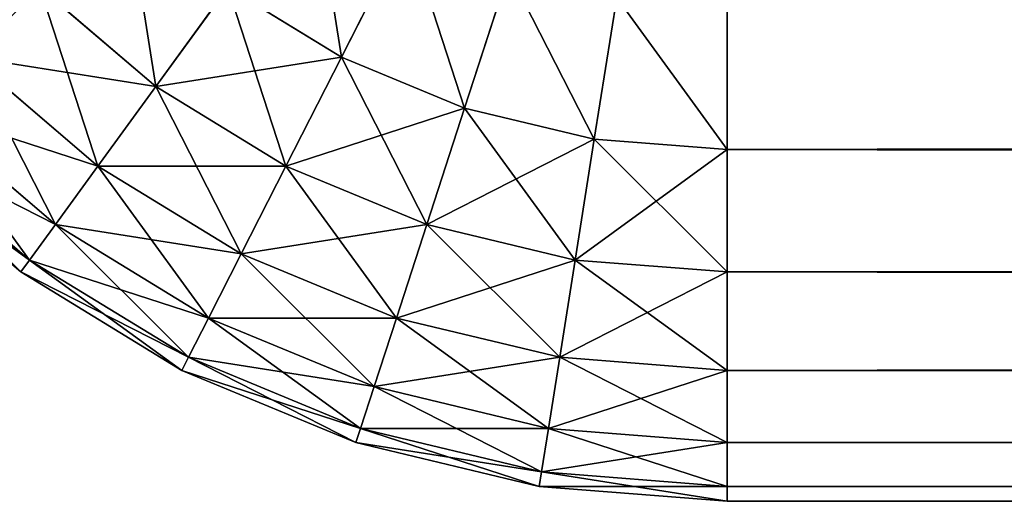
# Model space of a CAD drawing. Header units: centimetres. Extents: x -20.5 to 20.5, y -20.5 to 20.5.
# Tile 3 of 256: x -20.212 to -19.639, y -20.5 to -20.219. Entities that reach past the tile are written whole.
import ezdxf

# ---------------------------------------------------------------- set-up
doc = ezdxf.new("R2010")
doc.units = ezdxf.units.CM
doc.header["$LTSCALE"] = 2.54
doc.layers.get('0').update_dxf_attribs({"true_color": 0xff5454})

# ---------------------------------------------------------------- blocks, each defined once
blk = doc.blocks.new('Grupuj#1')
at = {"color": 7, "true_color": 0xfdfdfd}
for p, q in [((0.47529, 0.25897, 13.29497), (0.51321, 0.3334, 13.36631)), ((0.47529, 0.25897, 13.29497), (0.51321, 0.3334, 13.36631)), ((0.47529, 0.25897, 0.20503), (0.51321, 0.3334, 0.13369)), ((0.47529, 0.25897, 0.20503), (0.51321, 0.3334, 0.13369)), ((0.54704, 0.22925, 13.29497), (0.57286, 0.30869, 13.36631)), ((0.54704, 0.22925, 13.29497), (0.57286, 0.30869, 13.36631)), ((0.54704, 0.22925, 0.20503), (0.57286, 0.30869, 0.13369)), ((0.54704, 0.22925, 0.20503), (0.57286, 0.30869, 0.13369)), ((0.36713, 0.24184, 13.21145), (0.29956, 0.29956, 13.21145)), ((0.36713, 0.24184, 13.21145), (0.29956, 0.29956, 13.21145)), ((0.36713, 0.24184, 0.28855), (0.29956, 0.29956, 0.28855)), ((0.36713, 0.24184, 0.28855), (0.29956, 0.29956, 0.28855)), ((0.36713, 0.24184, 13.21145), (0.40906, 0.29956, 13.29497)), ((0.36713, 0.24184, 13.21145), (0.40906, 0.29956, 13.29497)), ((0.36713, 0.24184, 0.28855), (0.40906, 0.29956, 0.20503)), ((0.36713, 0.24184, 0.28855), (0.40906, 0.29956, 0.20503)), ((0.47529, 0.25897, 13.29497), (0.40906, 0.29956, 13.29497)), ((0.47529, 0.25897, 13.29497), (0.40906, 0.29956, 13.29497)), ((0.47529, 0.25897, 0.20503), (0.40906, 0.29956, 0.20503)), ((0.47529, 0.25897, 0.20503), (0.40906, 0.29956, 0.20503)), ((0.62257, 0.21112, 13.29497), (0.63564, 0.29362, 13.36631)), ((0.62257, 0.21112, 13.29497), (0.63564, 0.29362, 13.36631)), ((0.62257, 0.21112, 0.20503), (0.63564, 0.29362, 0.13369)), ((0.62257, 0.21112, 0.20503), (0.63564, 0.29362, 0.13369)), ((0.7, 0.20503, 13.29497), (0.7, 0.28855, 13.36631)), ((0.7, 0.20503, 0.20503), (0.7, 0.28855, 0.13369)), ((0.7, 0.20503, 13.29497), (0.7, 0.28855, 13.36631)), ((0.7, 0.20503, 0.20503), (0.7, 0.28855, 0.13369)), ((0.3334, 0.19541, 13.11779), (0.25897, 0.25897, 13.11779)), ((0.3334, 0.19541, 13.11779), (0.25897, 0.25897, 13.11779)), ((0.3334, 0.19541, 0.38221), (0.25897, 0.25897, 0.38221)), ((0.3334, 0.19541, 0.38221), (0.25897, 0.25897, 0.38221)), ((0.4429, 0.19541, 13.21145), (0.47529, 0.25897, 13.29497)), ((0.4429, 0.19541, 13.21145), (0.47529, 0.25897, 13.29497)), ((0.4429, 0.19541, 0.28855), (0.47529, 0.25897, 0.20503)), ((0.4429, 0.19541, 0.28855), (0.47529, 0.25897, 0.20503)), ((0.54704, 0.22925, 13.29497), (0.47529, 0.25897, 13.29497)), ((0.54704, 0.22925, 13.29497), (0.47529, 0.25897, 13.29497)), ((0.54704, 0.22925, 0.20503), (0.47529, 0.25897, 0.20503)), ((0.54704, 0.22925, 0.20503), (0.47529, 0.25897, 0.20503)), ((0.3334, 0.19541, 13.11779), (0.36713, 0.24184, 13.21145)), ((0.3334, 0.19541, 13.11779), (0.36713, 0.24184, 13.21145)), ((0.3334, 0.19541, 0.38221), (0.36713, 0.24184, 0.28855)), ((0.3334, 0.19541, 0.38221), (0.36713, 0.24184, 0.28855)), ((0.4429, 0.19541, 13.21145), (0.36713, 0.24184, 13.21145)), ((0.4429, 0.19541, 13.21145), (0.36713, 0.24184, 13.21145)), ((0.4429, 0.19541, 0.28855), (0.36713, 0.24184, 0.28855)), ((0.4429, 0.19541, 0.28855), (0.36713, 0.24184, 0.28855)), ((0.30869, 0.16141, 13.01631), (0.22925, 0.22925, 13.01631)), ((0.30869, 0.16141, 13.01631), (0.22925, 0.22925, 13.01631)), ((0.30869, 0.16141, 0.48369), (0.22925, 0.22925, 0.48369)), ((0.30869, 0.16141, 0.48369), (0.22925, 0.22925, 0.48369)), ((0.525, 0.16141, 13.21145), (0.54704, 0.22925, 13.29497)), ((0.525, 0.16141, 13.21145), (0.54704, 0.22925, 13.29497)), ((0.525, 0.16141, 0.28855), (0.54704, 0.22925, 0.20503)), ((0.525, 0.16141, 0.28855), (0.54704, 0.22925, 0.20503)), ((0.62257, 0.21112, 13.29497), (0.54704, 0.22925, 13.29497)), ((0.62257, 0.21112, 13.29497), (0.54704, 0.22925, 13.29497)), ((0.62257, 0.21112, 0.20503), (0.54704, 0.22925, 0.20503)), ((0.62257, 0.21112, 0.20503), (0.54704, 0.22925, 0.20503)), ((0.29362, 0.14066, 12.9095), (0.21112, 0.21112, 12.9095)), ((0.29362, 0.14066, 12.9095), (0.21112, 0.21112, 12.9095)), ((0.29362, 0.14066, 0.5905), (0.21112, 0.21112, 0.5905)), ((0.29362, 0.14066, 0.5905), (0.21112, 0.21112, 0.5905)), ((0.61141, 0.14066, 13.21145), (0.62257, 0.21112, 13.29497)), ((0.61141, 0.14066, 13.21145), (0.62257, 0.21112, 13.29497)), ((0.61141, 0.14066, 0.28855), (0.62257, 0.21112, 0.20503)), ((0.61141, 0.14066, 0.28855), (0.62257, 0.21112, 0.20503)), ((0.7, 0.20503, 13.29497), (0.62257, 0.21112, 13.29497)), ((0.7, 0.20503, 13.29497), (0.62257, 0.21112, 13.29497)), ((0.7, 0.20503, 0.20503), (0.62257, 0.21112, 0.20503)), ((0.7, 0.20503, 0.20503), (0.62257, 0.21112, 0.20503)), ((0.28855, 0.13369, 12.8), (0.20503, 0.20503, 12.8)), ((0.28855, 0.13369, 12.8), (0.20503, 0.20503, 12.8)), ((0.20503, 0.20503, 0.7), (0.28855, 0.13369, 0.7)), ((0.20503, 0.20503, 0.7), (0.28855, 0.13369, 0.7)), ((0.7, 0.13369, 13.21145), (0.7, 0.20503, 13.29497)), ((40.3, 0.20503, 0.20503), (0.7, 0.20503, 0.20503)), ((40.3, 0.20503, 0.20503), (0.7, 0.20503, 0.20503)), ((0.7, 0.13369, 0.28855), (0.7, 0.20503, 0.20503)), ((40.3, 0.20503, 13.29497), (0.7, 0.20503, 13.29497)), ((0.7, 0.13369, 13.21145), (0.7, 0.20503, 13.29497)), ((40.3, 0.20503, 13.29497), (0.7, 0.20503, 13.29497)), ((0.7, 0.13369, 0.28855), (0.7, 0.20503, 0.20503)), ((0.30869, 0.16141, 13.01631), (0.3334, 0.19541, 13.11779)), ((0.30869, 0.16141, 13.01631), (0.3334, 0.19541, 13.11779)), ((0.30869, 0.16141, 0.48369), (0.3334, 0.19541, 0.38221)), ((0.30869, 0.16141, 0.48369), (0.3334, 0.19541, 0.38221)), ((0.41684, 0.14428, 13.11779), (0.3334, 0.19541, 13.11779)), ((0.41684, 0.14428, 13.11779), (0.3334, 0.19541, 13.11779)), ((0.41684, 0.14428, 0.38221), (0.3334, 0.19541, 0.38221)), ((0.41684, 0.14428, 0.38221), (0.3334, 0.19541, 0.38221)), ((0.41684, 0.14428, 13.11779), (0.4429, 0.19541, 13.21145)), ((0.41684, 0.14428, 13.11779), (0.4429, 0.19541, 13.21145)), ((0.41684, 0.14428, 0.38221), (0.4429, 0.19541, 0.28855)), ((0.41684, 0.14428, 0.38221), (0.4429, 0.19541, 0.28855)), ((0.525, 0.16141, 13.21145), (0.4429, 0.19541, 13.21145)), ((0.525, 0.16141, 13.21145), (0.4429, 0.19541, 13.21145)), ((0.525, 0.16141, 0.28855), (0.4429, 0.19541, 0.28855)), ((0.525, 0.16141, 0.28855), (0.4429, 0.19541, 0.28855)), ((0.29362, 0.14066, 12.9095), (0.30869, 0.16141, 13.01631)), ((0.29362, 0.14066, 12.9095), (0.30869, 0.16141, 13.01631)), ((0.29362, 0.14066, 0.5905), (0.30869, 0.16141, 0.48369)), ((0.29362, 0.14066, 0.5905), (0.30869, 0.16141, 0.48369)), ((0.39776, 0.10682, 13.01631), (0.30869, 0.16141, 13.01631)), ((0.39776, 0.10682, 13.01631), (0.30869, 0.16141, 13.01631)), ((0.39776, 0.10682, 0.48369), (0.30869, 0.16141, 0.48369)), ((0.39776, 0.10682, 0.48369), (0.30869, 0.16141, 0.48369)), ((0.50726, 0.10682, 13.11779), (0.525, 0.16141, 13.21145)), ((0.50726, 0.10682, 13.11779), (0.525, 0.16141, 13.21145)), ((0.50726, 0.10682, 0.38221), (0.525, 0.16141, 0.28855)), ((0.50726, 0.10682, 0.38221), (0.525, 0.16141, 0.28855)), ((0.61141, 0.14066, 13.21145), (0.525, 0.16141, 13.21145)), ((0.61141, 0.14066, 13.21145), (0.525, 0.16141, 13.21145)), ((0.61141, 0.14066, 0.28855), (0.525, 0.16141, 0.28855)), ((0.61141, 0.14066, 0.28855), (0.525, 0.16141, 0.28855)), ((0.39776, 0.10682, 13.01631), (0.41684, 0.14428, 13.11779)), ((0.39776, 0.10682, 13.01631), (0.41684, 0.14428, 13.11779)), ((0.39776, 0.10682, 0.48369), (0.41684, 0.14428, 0.38221)), ((0.39776, 0.10682, 0.48369), (0.41684, 0.14428, 0.38221)), ((0.50726, 0.10682, 13.11779), (0.41684, 0.14428, 13.11779)), ((0.50726, 0.10682, 13.11779), (0.41684, 0.14428, 13.11779)), ((0.50726, 0.10682, 0.38221), (0.41684, 0.14428, 0.38221)), ((0.50726, 0.10682, 0.38221), (0.41684, 0.14428, 0.38221)), ((0.28855, 0.13369, 12.8), (0.29362, 0.14066, 12.9095)), ((0.28855, 0.13369, 12.8), (0.29362, 0.14066, 12.9095)), ((0.28855, 0.13369, 0.7), (0.29362, 0.14066, 0.5905)), ((0.28855, 0.13369, 0.7), (0.29362, 0.14066, 0.5905)), ((0.38612, 0.08397, 12.9095), (0.29362, 0.14066, 12.9095)), ((0.38612, 0.08397, 12.9095), (0.29362, 0.14066, 12.9095)), ((0.38612, 0.08397, 0.5905), (0.29362, 0.14066, 0.5905)), ((0.38612, 0.08397, 0.5905), (0.29362, 0.14066, 0.5905)), ((0.60243, 0.08397, 13.11779), (0.61141, 0.14066, 13.21145)), ((0.60243, 0.08397, 13.11779), (0.61141, 0.14066, 13.21145)), ((0.60243, 0.08397, 0.38221), (0.61141, 0.14066, 0.28855)), ((0.60243, 0.08397, 0.38221), (0.61141, 0.14066, 0.28855)), ((0.7, 0.13369, 13.21145), (0.61141, 0.14066, 13.21145)), ((0.7, 0.13369, 13.21145), (0.61141, 0.14066, 13.21145)), ((0.7, 0.13369, 0.28855), (0.61141, 0.14066, 0.28855)), ((0.7, 0.13369, 0.28855), (0.61141, 0.14066, 0.28855)), ((0.38221, 0.0763, 12.8), (0.28855, 0.13369, 12.8)), ((0.38221, 0.0763, 12.8), (0.28855, 0.13369, 12.8)), ((0.28855, 0.13369, 12.8), (0.28855, 0.13369, 0.7)), ((0.28855, 0.13369, 0.7), (0.38221, 0.0763, 0.7)), ((0.28855, 0.13369, 12.8), (0.28855, 0.13369, 0.7)), ((0.28855, 0.13369, 0.7), (0.38221, 0.0763, 0.7)), ((0.7, 0.0763, 13.11779), (0.7, 0.13369, 13.21145)), ((40.3, 0.13369, 0.28855), (0.7, 0.13369, 0.28855)), ((0.7, 0.0763, 0.38221), (0.7, 0.13369, 0.28855)), ((40.3, 0.13369, 0.28855), (0.7, 0.13369, 0.28855)), ((40.3, 0.13369, 13.21145), (0.7, 0.13369, 13.21145)), ((40.3, 0.13369, 13.21145), (0.7, 0.13369, 13.21145)), ((0.7, 0.0763, 13.11779), (0.7, 0.13369, 13.21145)), ((0.7, 0.0763, 0.38221), (0.7, 0.13369, 0.28855)), ((0.38612, 0.08397, 12.9095), (0.39776, 0.10682, 13.01631)), ((0.38612, 0.08397, 12.9095), (0.39776, 0.10682, 13.01631)), ((0.38612, 0.08397, 0.5905), (0.39776, 0.10682, 0.48369)), ((0.38612, 0.08397, 0.5905), (0.39776, 0.10682, 0.48369)), ((0.49428, 0.06684, 13.01631), (0.39776, 0.10682, 13.01631)), ((0.49428, 0.06684, 13.01631), (0.39776, 0.10682, 13.01631)), ((0.49428, 0.06684, 0.48369), (0.39776, 0.10682, 0.48369)), ((0.49428, 0.06684, 0.48369), (0.39776, 0.10682, 0.48369)), ((0.49428, 0.06684, 13.01631), (0.50726, 0.10682, 13.11779)), ((0.49428, 0.06684, 13.01631), (0.50726, 0.10682, 13.11779)), ((0.49428, 0.06684, 0.48369), (0.50726, 0.10682, 0.38221)), ((0.49428, 0.06684, 0.48369), (0.50726, 0.10682, 0.38221)), ((0.60243, 0.08397, 13.11779), (0.50726, 0.10682, 13.11779)), ((0.60243, 0.08397, 13.11779), (0.50726, 0.10682, 13.11779)), ((0.60243, 0.08397, 0.38221), (0.50726, 0.10682, 0.38221)), ((0.60243, 0.08397, 0.38221), (0.50726, 0.10682, 0.38221)), ((0.38221, 0.0763, 12.8), (0.38612, 0.08397, 12.9095)), ((0.38221, 0.0763, 12.8), (0.38612, 0.08397, 12.9095)), ((0.38221, 0.0763, 0.7), (0.38612, 0.08397, 0.5905)), ((0.38221, 0.0763, 0.7), (0.38612, 0.08397, 0.5905)), ((0.48635, 0.04246, 12.9095), (0.38612, 0.08397, 12.9095)), ((0.48635, 0.04246, 12.9095), (0.38612, 0.08397, 12.9095)), ((0.48635, 0.04246, 0.5905), (0.38612, 0.08397, 0.5905)), ((0.48635, 0.04246, 0.5905), (0.38612, 0.08397, 0.5905)), ((0.59586, 0.04246, 13.01631), (0.60243, 0.08397, 13.11779)), ((0.59586, 0.04246, 13.01631), (0.60243, 0.08397, 13.11779)), ((0.59586, 0.04246, 0.48369), (0.60243, 0.08397, 0.38221)), ((0.59586, 0.04246, 0.48369), (0.60243, 0.08397, 0.38221)), ((0.7, 0.0763, 13.11779), (0.60243, 0.08397, 13.11779)), ((0.7, 0.0763, 13.11779), (0.60243, 0.08397, 13.11779)), ((0.7, 0.0763, 0.38221), (0.60243, 0.08397, 0.38221)), ((0.7, 0.0763, 0.38221), (0.60243, 0.08397, 0.38221)), ((0.48369, 0.03426, 12.8), (0.38221, 0.0763, 12.8)), ((0.38221, 0.0763, 12.8), (0.38221, 0.0763, 0.7)), ((0.48369, 0.03426, 12.8), (0.38221, 0.0763, 12.8)), ((0.38221, 0.0763, 12.8), (0.38221, 0.0763, 0.7)), ((0.38221, 0.0763, 0.7), (0.48369, 0.03426, 0.7)), ((0.38221, 0.0763, 0.7), (0.48369, 0.03426, 0.7)), ((0.7, 0.03426, 13.01631), (0.7, 0.0763, 13.11779)), ((40.3, 0.0763, 0.38221), (0.7, 0.0763, 0.38221)), ((0.7, 0.03426, 0.48369), (0.7, 0.0763, 0.38221)), ((40.3, 0.0763, 0.38221), (0.7, 0.0763, 0.38221)), ((40.3, 0.0763, 13.11779), (0.7, 0.0763, 13.11779)), ((0.7, 0.03426, 13.01631), (0.7, 0.0763, 13.11779)), ((40.3, 0.0763, 13.11779), (0.7, 0.0763, 13.11779)), ((0.7, 0.03426, 0.48369), (0.7, 0.0763, 0.38221)), ((0.48635, 0.04246, 12.9095), (0.49428, 0.06684, 13.01631)), ((0.48635, 0.04246, 12.9095), (0.49428, 0.06684, 13.01631)), ((0.48635, 0.04246, 0.5905), (0.49428, 0.06684, 0.48369)), ((0.48635, 0.04246, 0.5905), (0.49428, 0.06684, 0.48369)), ((0.59586, 0.04246, 13.01631), (0.49428, 0.06684, 13.01631)), ((0.59586, 0.04246, 13.01631), (0.49428, 0.06684, 13.01631)), ((0.59586, 0.04246, 0.48369), (0.49428, 0.06684, 0.48369)), ((0.59586, 0.04246, 0.48369), (0.49428, 0.06684, 0.48369)), ((0.48369, 0.03426, 12.8), (0.48635, 0.04246, 12.9095)), ((0.48369, 0.03426, 12.8), (0.48635, 0.04246, 12.9095)), ((0.48369, 0.03426, 0.7), (0.48635, 0.04246, 0.5905)), ((0.48369, 0.03426, 0.7), (0.48635, 0.04246, 0.5905)), ((0.59184, 0.01713, 12.9095), (0.48635, 0.04246, 12.9095)), ((0.59184, 0.01713, 12.9095), (0.48635, 0.04246, 12.9095)), ((0.59184, 0.01713, 0.5905), (0.48635, 0.04246, 0.5905)), ((0.59184, 0.01713, 0.5905), (0.48635, 0.04246, 0.5905)), ((0.59184, 0.01713, 12.9095), (0.59586, 0.04246, 13.01631)), ((0.59184, 0.01713, 12.9095), (0.59586, 0.04246, 13.01631)), ((0.59184, 0.01713, 0.5905), (0.59586, 0.04246, 0.48369)), ((0.59184, 0.01713, 0.5905), (0.59586, 0.04246, 0.48369)), ((0.7, 0.03426, 13.01631), (0.59586, 0.04246, 13.01631)), ((0.7, 0.03426, 13.01631), (0.59586, 0.04246, 13.01631)), ((0.7, 0.03426, 0.48369), (0.59586, 0.04246, 0.48369)), ((0.7, 0.03426, 0.48369), (0.59586, 0.04246, 0.48369)), ((0.5905, 0.00862, 12.8), (0.48369, 0.03426, 12.8)), ((0.5905, 0.00862, 12.8), (0.48369, 0.03426, 12.8)), ((0.48369, 0.03426, 12.8), (0.48369, 0.03426, 0.7)), ((0.48369, 0.03426, 0.7), (0.5905, 0.00862, 0.7)), ((0.48369, 0.03426, 12.8), (0.48369, 0.03426, 0.7)), ((0.48369, 0.03426, 0.7), (0.5905, 0.00862, 0.7)), ((0.7, 0.00862, 12.9095), (0.7, 0.03426, 13.01631)), ((40.3, 0.03426, 0.48369), (0.7, 0.03426, 0.48369)), ((0.7, 0.00862, 0.5905), (0.7, 0.03426, 0.48369)), ((40.3, 0.03426, 0.48369), (0.7, 0.03426, 0.48369)), ((40.3, 0.03426, 13.01631), (0.7, 0.03426, 13.01631)), ((40.3, 0.03426, 13.01631), (0.7, 0.03426, 13.01631)), ((0.7, 0.00862, 12.9095), (0.7, 0.03426, 13.01631)), ((0.7, 0.00862, 0.5905), (0.7, 0.03426, 0.48369)), ((0.5905, 0.00862, 12.8), (0.59184, 0.01713, 12.9095)), ((0.5905, 0.00862, 12.8), (0.59184, 0.01713, 12.9095)), ((0.5905, 0.00862, 0.7), (0.59184, 0.01713, 0.5905)), ((0.5905, 0.00862, 0.7), (0.59184, 0.01713, 0.5905)), ((0.7, 0.00862, 12.9095), (0.59184, 0.01713, 12.9095)), ((0.7, 0.00862, 12.9095), (0.59184, 0.01713, 12.9095)), ((0.7, 0.00862, 0.5905), (0.59184, 0.01713, 0.5905)), ((0.7, 0.00862, 0.5905), (0.59184, 0.01713, 0.5905)), ((0.7, 0, 12.8), (0.5905, 0.00862, 12.8)), ((0.5905, 0.00862, 12.8), (0.5905, 0.00862, 0.7)), ((0.7, 0, 12.8), (0.5905, 0.00862, 12.8)), ((0.5905, 0.00862, 12.8), (0.5905, 0.00862, 0.7)), ((0.5905, 0.00862, 0.7), (0.7, 0, 0.7)), ((0.5905, 0.00862, 0.7), (0.7, 0, 0.7)), ((0.7, 0, 12.8), (0.7, 0.00862, 12.9095)), ((40.3, 0.00862, 0.5905), (0.7, 0.00862, 0.5905)), ((40.3, 0.00862, 0.5905), (0.7, 0.00862, 0.5905)), ((0.7, 0, 0.7), (0.7, 0.00862, 0.5905)), ((40.3, 0.00862, 12.9095), (0.7, 0.00862, 12.9095)), ((40.3, 0.00862, 12.9095), (0.7, 0.00862, 12.9095)), ((0.7, 0, 12.8), (0.7, 0.00862, 12.9095)), ((0.7, 0, 0.7), (0.7, 0.00862, 0.5905)), ((40.3, 0, 0.7), (0.7, 0, 0.7)), ((40.3, 0, 12.8), (0.7, 0, 12.8)), ((0.7, 0, 0.7), (0.7, 0, 12.8)), ((40.3, 0, 0.7), (0.7, 0, 0.7)), ((40.3, 0, 12.8), (0.7, 0, 12.8)), ((0.7, 0, 0.7), (0.7, 0, 12.8))]:
    blk.add_line(p, q, dxfattribs=at)
mesh = blk.add_polyface(dxfattribs=at)
corners = [(0.29956, 0.29956, 13.21145), (0.19541, 0.3334, 13.11779), (0.25897, 0.25897, 13.11779), (0.24184, 0.36713, 13.21145)]
mesh.append_faces([[corners[k] for k in face] for face in [(0, 1, 2), (1, 0, 3)]], dxfattribs={"vtx0": -1, "color": 7})
mesh = blk.add_polyface(dxfattribs=at)
corners = [(0.19541, 0.3334, 0.38221), (0.29956, 0.29956, 0.28855), (0.25897, 0.25897, 0.38221), (0.24184, 0.36713, 0.28855)]
mesh.append_faces([[corners[k] for k in face] for face in [(0, 1, 2), (1, 0, 3)]], dxfattribs={"vtx0": -1, "color": 7})
mesh = blk.add_polyface(dxfattribs=at)
corners = [(0.47529, 0.25897, 13.29497), (0.45816, 0.36713, 13.36631), (0.40906, 0.29956, 13.29497), (0.51321, 0.3334, 13.36631)]
mesh.append_faces([[corners[k] for k in face] for face in [(0, 1, 2), (1, 0, 3)]], dxfattribs={"vtx0": -1, "color": 7})
mesh = blk.add_polyface(dxfattribs=at)
corners = [(0.45816, 0.36713, 0.13369), (0.47529, 0.25897, 0.20503), (0.40906, 0.29956, 0.20503), (0.51321, 0.3334, 0.13369)]
mesh.append_faces([[corners[k] for k in face] for face in [(0, 1, 2), (1, 0, 3)]], dxfattribs={"vtx0": -1, "color": 7})
mesh = blk.add_polyface(dxfattribs=at)
corners = [(0.36713, 0.24184, 13.21145), (0.35, 0.35, 13.29497), (0.29956, 0.29956, 13.21145), (0.40906, 0.29956, 13.29497)]
mesh.append_faces([[corners[k] for k in face] for face in [(0, 1, 2), (1, 0, 3)]], dxfattribs={"vtx0": -1, "color": 7})
mesh = blk.add_polyface(dxfattribs=at)
corners = [(0.35, 0.35, 0.20503), (0.36713, 0.24184, 0.28855), (0.29956, 0.29956, 0.28855), (0.40906, 0.29956, 0.20503)]
mesh.append_faces([[corners[k] for k in face] for face in [(0, 1, 2), (1, 0, 3)]], dxfattribs={"vtx0": -1, "color": 7})
mesh = blk.add_polyface(dxfattribs=at)
corners = [(0.54704, 0.22925, 13.29497), (0.51321, 0.3334, 13.36631), (0.47529, 0.25897, 13.29497), (0.57286, 0.30869, 13.36631)]
mesh.append_faces([[corners[k] for k in face] for face in [(0, 1, 2), (1, 0, 3)]], dxfattribs={"vtx0": -1, "color": 7})
mesh = blk.add_polyface(dxfattribs=at)
corners = [(0.51321, 0.3334, 0.13369), (0.54704, 0.22925, 0.20503), (0.47529, 0.25897, 0.20503), (0.57286, 0.30869, 0.13369)]
mesh.append_faces([[corners[k] for k in face] for face in [(0, 1, 2), (1, 0, 3)]], dxfattribs={"vtx0": -1, "color": 7})
mesh = blk.add_polyface(dxfattribs=at)
corners = [(0.62257, 0.21112, 13.29497), (0.57286, 0.30869, 13.36631), (0.54704, 0.22925, 13.29497), (0.63564, 0.29362, 13.36631)]
mesh.append_faces([[corners[k] for k in face] for face in [(0, 1, 2), (1, 0, 3)]], dxfattribs={"vtx0": -1, "color": 7})
mesh = blk.add_polyface(dxfattribs=at)
corners = [(0.57286, 0.30869, 0.13369), (0.62257, 0.21112, 0.20503), (0.54704, 0.22925, 0.20503), (0.63564, 0.29362, 0.13369)]
mesh.append_faces([[corners[k] for k in face] for face in [(0, 1, 2), (1, 0, 3)]], dxfattribs={"vtx0": -1, "color": 7})
mesh = blk.add_polyface(dxfattribs=at)
corners = [(0.36713, 0.24184, 13.21145), (0.25897, 0.25897, 13.11779), (0.3334, 0.19541, 13.11779), (0.29956, 0.29956, 13.21145)]
mesh.append_faces([[corners[k] for k in face] for face in [(0, 1, 2), (1, 0, 3)]], dxfattribs={"vtx0": -1, "color": 7})
mesh = blk.add_polyface(dxfattribs=at)
corners = [(0.3334, 0.19541, 0.38221), (0.29956, 0.29956, 0.28855), (0.36713, 0.24184, 0.28855), (0.25897, 0.25897, 0.38221)]
mesh.append_faces([[corners[k] for k in face] for face in [(0, 1, 2), (1, 0, 3)]], dxfattribs={"vtx0": -1, "color": 7})
mesh = blk.add_polyface(dxfattribs=at)
corners = [(0.47529, 0.25897, 13.29497), (0.36713, 0.24184, 13.21145), (0.4429, 0.19541, 13.21145), (0.40906, 0.29956, 13.29497)]
mesh.append_faces([[corners[k] for k in face] for face in [(0, 1, 2), (1, 0, 3)]], dxfattribs={"vtx0": -1, "color": 7})
mesh = blk.add_polyface(dxfattribs=at)
corners = [(0.4429, 0.19541, 0.28855), (0.40906, 0.29956, 0.20503), (0.47529, 0.25897, 0.20503), (0.36713, 0.24184, 0.28855)]
mesh.append_faces([[corners[k] for k in face] for face in [(0, 1, 2), (1, 0, 3)]], dxfattribs={"vtx0": -1, "color": 7})
mesh = blk.add_polyface(dxfattribs=at)
corners = [(0.7, 0.20503, 13.29497), (0.63564, 0.29362, 13.36631), (0.62257, 0.21112, 13.29497), (0.7, 0.28855, 13.36631)]
mesh.append_faces([[corners[k] for k in face] for face in [(0, 1, 2), (1, 0, 3)]], dxfattribs={"vtx0": -1, "color": 7})
mesh = blk.add_polyface(dxfattribs=at)
corners = [(0.63564, 0.29362, 0.13369), (0.7, 0.20503, 0.20503), (0.62257, 0.21112, 0.20503), (0.7, 0.28855, 0.13369)]
mesh.append_faces([[corners[k] for k in face] for face in [(0, 1, 2), (1, 0, 3)]], dxfattribs={"vtx0": -1, "color": 7})
mesh = blk.add_polyface(dxfattribs=at)
corners = [(40.3, 0.28855, 0.13369), (0.7, 0.20503, 0.20503), (0.7, 0.28855, 0.13369), (40.3, 0.20503, 0.20503)]
mesh.append_faces([[corners[k] for k in face] for face in [(0, 1, 2), (1, 0, 3)]], dxfattribs={"vtx0": -1, "color": 7})
mesh = blk.add_polyface(dxfattribs=at)
corners = [(40.3, 0.20503, 13.29497), (0.7, 0.28855, 13.36631), (0.7, 0.20503, 13.29497), (40.3, 0.28855, 13.36631)]
mesh.append_faces([[corners[k] for k in face] for face in [(0, 1, 2), (1, 0, 3)]], dxfattribs={"vtx0": -1, "color": 7})
mesh = blk.add_polyface(dxfattribs=at)
corners = [(0.3334, 0.19541, 13.11779), (0.22925, 0.22925, 13.01631), (0.30869, 0.16141, 13.01631), (0.25897, 0.25897, 13.11779)]
mesh.append_faces([[corners[k] for k in face] for face in [(0, 1, 2), (1, 0, 3)]], dxfattribs={"vtx0": -1, "color": 7})
mesh = blk.add_polyface(dxfattribs=at)
corners = [(0.30869, 0.16141, 0.48369), (0.25897, 0.25897, 0.38221), (0.3334, 0.19541, 0.38221), (0.22925, 0.22925, 0.48369)]
mesh.append_faces([[corners[k] for k in face] for face in [(0, 1, 2), (1, 0, 3)]], dxfattribs={"vtx0": -1, "color": 7})
mesh = blk.add_polyface(dxfattribs=at)
corners = [(0.54704, 0.22925, 13.29497), (0.4429, 0.19541, 13.21145), (0.525, 0.16141, 13.21145), (0.47529, 0.25897, 13.29497)]
mesh.append_faces([[corners[k] for k in face] for face in [(0, 1, 2), (1, 0, 3)]], dxfattribs={"vtx0": -1, "color": 7})
mesh = blk.add_polyface(dxfattribs=at)
corners = [(0.525, 0.16141, 0.28855), (0.47529, 0.25897, 0.20503), (0.54704, 0.22925, 0.20503), (0.4429, 0.19541, 0.28855)]
mesh.append_faces([[corners[k] for k in face] for face in [(0, 1, 2), (1, 0, 3)]], dxfattribs={"vtx0": -1, "color": 7})
mesh = blk.add_polyface(dxfattribs=at)
corners = [(0.4429, 0.19541, 13.21145), (0.3334, 0.19541, 13.11779), (0.41684, 0.14428, 13.11779), (0.36713, 0.24184, 13.21145)]
mesh.append_faces([[corners[k] for k in face] for face in [(0, 1, 2), (1, 0, 3)]], dxfattribs={"vtx0": -1, "color": 7})
mesh = blk.add_polyface(dxfattribs=at)
corners = [(0.41684, 0.14428, 0.38221), (0.36713, 0.24184, 0.28855), (0.4429, 0.19541, 0.28855), (0.3334, 0.19541, 0.38221)]
mesh.append_faces([[corners[k] for k in face] for face in [(0, 1, 2), (1, 0, 3)]], dxfattribs={"vtx0": -1, "color": 7})
mesh = blk.add_polyface(dxfattribs=at)
corners = [(0.30869, 0.16141, 13.01631), (0.21112, 0.21112, 12.9095), (0.29362, 0.14066, 12.9095), (0.22925, 0.22925, 13.01631)]
mesh.append_faces([[corners[k] for k in face] for face in [(0, 1, 2), (1, 0, 3)]], dxfattribs={"vtx0": -1, "color": 7})
mesh = blk.add_polyface(dxfattribs=at)
corners = [(0.29362, 0.14066, 0.5905), (0.22925, 0.22925, 0.48369), (0.30869, 0.16141, 0.48369), (0.21112, 0.21112, 0.5905)]
mesh.append_faces([[corners[k] for k in face] for face in [(0, 1, 2), (1, 0, 3)]], dxfattribs={"vtx0": -1, "color": 7})
mesh = blk.add_polyface(dxfattribs=at)
corners = [(0.62257, 0.21112, 13.29497), (0.525, 0.16141, 13.21145), (0.61141, 0.14066, 13.21145), (0.54704, 0.22925, 13.29497)]
mesh.append_faces([[corners[k] for k in face] for face in [(0, 1, 2), (1, 0, 3)]], dxfattribs={"vtx0": -1, "color": 7})
mesh = blk.add_polyface(dxfattribs=at)
corners = [(0.61141, 0.14066, 0.28855), (0.54704, 0.22925, 0.20503), (0.62257, 0.21112, 0.20503), (0.525, 0.16141, 0.28855)]
mesh.append_faces([[corners[k] for k in face] for face in [(0, 1, 2), (1, 0, 3)]], dxfattribs={"vtx0": -1, "color": 7})
mesh = blk.add_polyface(dxfattribs=at)
corners = [(0.29362, 0.14066, 12.9095), (0.20503, 0.20503, 12.8), (0.28855, 0.13369, 12.8), (0.21112, 0.21112, 12.9095)]
mesh.append_faces([[corners[k] for k in face] for face in [(0, 1, 2), (1, 0, 3)]], dxfattribs={"vtx0": -1, "color": 7})
mesh = blk.add_polyface(dxfattribs=at)
corners = [(0.28855, 0.13369, 0.7), (0.21112, 0.21112, 0.5905), (0.29362, 0.14066, 0.5905), (0.20503, 0.20503, 0.7)]
mesh.append_faces([[corners[k] for k in face] for face in [(0, 1, 2), (1, 0, 3)]], dxfattribs={"vtx0": -1, "color": 7})
mesh = blk.add_polyface(dxfattribs=at)
corners = [(0.7, 0.20503, 13.29497), (0.61141, 0.14066, 13.21145), (0.7, 0.13369, 13.21145), (0.62257, 0.21112, 13.29497)]
mesh.append_faces([[corners[k] for k in face] for face in [(0, 1, 2), (1, 0, 3)]], dxfattribs={"vtx0": -1, "color": 7})
mesh = blk.add_polyface(dxfattribs=at)
corners = [(0.7, 0.13369, 0.28855), (0.62257, 0.21112, 0.20503), (0.7, 0.20503, 0.20503), (0.61141, 0.14066, 0.28855)]
mesh.append_faces([[corners[k] for k in face] for face in [(0, 1, 2), (1, 0, 3)]], dxfattribs={"vtx0": -1, "color": 7})
mesh = blk.add_polyface(dxfattribs=at)
corners = [(0.28855, 0.13369, 12.8), (0.20503, 0.20503, 0.7), (0.28855, 0.13369, 0.7), (0.20503, 0.20503, 12.8)]
mesh.append_faces([[corners[k] for k in face] for face in [(0, 1, 2), (1, 0, 3)]], dxfattribs={"vtx0": -1, "color": 7})
mesh = blk.add_polyface(dxfattribs=at)
corners = [(40.3, 0.13369, 0.28855), (0.7, 0.20503, 0.20503), (40.3, 0.20503, 0.20503), (0.7, 0.13369, 0.28855)]
mesh.append_faces([[corners[k] for k in face] for face in [(0, 1, 2), (1, 0, 3)]], dxfattribs={"vtx0": -1, "color": 7})
mesh = blk.add_polyface(dxfattribs=at)
corners = [(40.3, 0.20503, 13.29497), (0.7, 0.13369, 13.21145), (40.3, 0.13369, 13.21145), (0.7, 0.20503, 13.29497)]
mesh.append_faces([[corners[k] for k in face] for face in [(0, 1, 2), (1, 0, 3)]], dxfattribs={"vtx0": -1, "color": 7})
mesh = blk.add_polyface(dxfattribs=at)
corners = [(0.41684, 0.14428, 13.11779), (0.30869, 0.16141, 13.01631), (0.39776, 0.10682, 13.01631), (0.3334, 0.19541, 13.11779)]
mesh.append_faces([[corners[k] for k in face] for face in [(0, 1, 2), (1, 0, 3)]], dxfattribs={"vtx0": -1, "color": 7})
mesh = blk.add_polyface(dxfattribs=at)
corners = [(0.39776, 0.10682, 0.48369), (0.3334, 0.19541, 0.38221), (0.41684, 0.14428, 0.38221), (0.30869, 0.16141, 0.48369)]
mesh.append_faces([[corners[k] for k in face] for face in [(0, 1, 2), (1, 0, 3)]], dxfattribs={"vtx0": -1, "color": 7})
mesh = blk.add_polyface(dxfattribs=at)
corners = [(0.525, 0.16141, 13.21145), (0.41684, 0.14428, 13.11779), (0.50726, 0.10682, 13.11779), (0.4429, 0.19541, 13.21145)]
mesh.append_faces([[corners[k] for k in face] for face in [(0, 1, 2), (1, 0, 3)]], dxfattribs={"vtx0": -1, "color": 7})
mesh = blk.add_polyface(dxfattribs=at)
corners = [(0.50726, 0.10682, 0.38221), (0.4429, 0.19541, 0.28855), (0.525, 0.16141, 0.28855), (0.41684, 0.14428, 0.38221)]
mesh.append_faces([[corners[k] for k in face] for face in [(0, 1, 2), (1, 0, 3)]], dxfattribs={"vtx0": -1, "color": 7})
mesh = blk.add_polyface(dxfattribs=at)
corners = [(0.39776, 0.10682, 13.01631), (0.29362, 0.14066, 12.9095), (0.38612, 0.08397, 12.9095), (0.30869, 0.16141, 13.01631)]
mesh.append_faces([[corners[k] for k in face] for face in [(0, 1, 2), (1, 0, 3)]], dxfattribs={"vtx0": -1, "color": 7})
mesh = blk.add_polyface(dxfattribs=at)
corners = [(0.38612, 0.08397, 0.5905), (0.30869, 0.16141, 0.48369), (0.39776, 0.10682, 0.48369), (0.29362, 0.14066, 0.5905)]
mesh.append_faces([[corners[k] for k in face] for face in [(0, 1, 2), (1, 0, 3)]], dxfattribs={"vtx0": -1, "color": 7})
mesh = blk.add_polyface(dxfattribs=at)
corners = [(0.61141, 0.14066, 13.21145), (0.50726, 0.10682, 13.11779), (0.60243, 0.08397, 13.11779), (0.525, 0.16141, 13.21145)]
mesh.append_faces([[corners[k] for k in face] for face in [(0, 1, 2), (1, 0, 3)]], dxfattribs={"vtx0": -1, "color": 7})
mesh = blk.add_polyface(dxfattribs=at)
corners = [(0.60243, 0.08397, 0.38221), (0.525, 0.16141, 0.28855), (0.61141, 0.14066, 0.28855), (0.50726, 0.10682, 0.38221)]
mesh.append_faces([[corners[k] for k in face] for face in [(0, 1, 2), (1, 0, 3)]], dxfattribs={"vtx0": -1, "color": 7})
mesh = blk.add_polyface(dxfattribs=at)
corners = [(0.50726, 0.10682, 13.11779), (0.39776, 0.10682, 13.01631), (0.49428, 0.06684, 13.01631), (0.41684, 0.14428, 13.11779)]
mesh.append_faces([[corners[k] for k in face] for face in [(0, 1, 2), (1, 0, 3)]], dxfattribs={"vtx0": -1, "color": 7})
mesh = blk.add_polyface(dxfattribs=at)
corners = [(0.49428, 0.06684, 0.48369), (0.41684, 0.14428, 0.38221), (0.50726, 0.10682, 0.38221), (0.39776, 0.10682, 0.48369)]
mesh.append_faces([[corners[k] for k in face] for face in [(0, 1, 2), (1, 0, 3)]], dxfattribs={"vtx0": -1, "color": 7})
mesh = blk.add_polyface(dxfattribs=at)
corners = [(0.38612, 0.08397, 12.9095), (0.28855, 0.13369, 12.8), (0.38221, 0.0763, 12.8), (0.29362, 0.14066, 12.9095)]
mesh.append_faces([[corners[k] for k in face] for face in [(0, 1, 2), (1, 0, 3)]], dxfattribs={"vtx0": -1, "color": 7})
mesh = blk.add_polyface(dxfattribs=at)
corners = [(0.38221, 0.0763, 0.7), (0.29362, 0.14066, 0.5905), (0.38612, 0.08397, 0.5905), (0.28855, 0.13369, 0.7)]
mesh.append_faces([[corners[k] for k in face] for face in [(0, 1, 2), (1, 0, 3)]], dxfattribs={"vtx0": -1, "color": 7})
mesh = blk.add_polyface(dxfattribs=at)
corners = [(0.7, 0.13369, 13.21145), (0.60243, 0.08397, 13.11779), (0.7, 0.0763, 13.11779), (0.61141, 0.14066, 13.21145)]
mesh.append_faces([[corners[k] for k in face] for face in [(0, 1, 2), (1, 0, 3)]], dxfattribs={"vtx0": -1, "color": 7})
mesh = blk.add_polyface(dxfattribs=at)
corners = [(0.7, 0.0763, 0.38221), (0.61141, 0.14066, 0.28855), (0.7, 0.13369, 0.28855), (0.60243, 0.08397, 0.38221)]
mesh.append_faces([[corners[k] for k in face] for face in [(0, 1, 2), (1, 0, 3)]], dxfattribs={"vtx0": -1, "color": 7})
mesh = blk.add_polyface(dxfattribs=at)
corners = [(0.38221, 0.0763, 12.8), (0.28855, 0.13369, 0.7), (0.38221, 0.0763, 0.7), (0.28855, 0.13369, 12.8)]
mesh.append_faces([[corners[k] for k in face] for face in [(0, 1, 2), (1, 0, 3)]], dxfattribs={"vtx0": -1, "color": 7})
mesh = blk.add_polyface(dxfattribs=at)
corners = [(40.3, 0.0763, 0.38221), (0.7, 0.13369, 0.28855), (40.3, 0.13369, 0.28855), (0.7, 0.0763, 0.38221)]
mesh.append_faces([[corners[k] for k in face] for face in [(0, 1, 2), (1, 0, 3)]], dxfattribs={"vtx0": -1, "color": 7})
mesh = blk.add_polyface(dxfattribs=at)
corners = [(40.3, 0.13369, 13.21145), (0.7, 0.0763, 13.11779), (40.3, 0.0763, 13.11779), (0.7, 0.13369, 13.21145)]
mesh.append_faces([[corners[k] for k in face] for face in [(0, 1, 2), (1, 0, 3)]], dxfattribs={"vtx0": -1, "color": 7})
mesh = blk.add_polyface(dxfattribs=at)
corners = [(0.49428, 0.06684, 13.01631), (0.38612, 0.08397, 12.9095), (0.48635, 0.04246, 12.9095), (0.39776, 0.10682, 13.01631)]
mesh.append_faces([[corners[k] for k in face] for face in [(0, 1, 2), (1, 0, 3)]], dxfattribs={"vtx0": -1, "color": 7})
mesh = blk.add_polyface(dxfattribs=at)
corners = [(0.48635, 0.04246, 0.5905), (0.39776, 0.10682, 0.48369), (0.49428, 0.06684, 0.48369), (0.38612, 0.08397, 0.5905)]
mesh.append_faces([[corners[k] for k in face] for face in [(0, 1, 2), (1, 0, 3)]], dxfattribs={"vtx0": -1, "color": 7})
mesh = blk.add_polyface(dxfattribs=at)
corners = [(0.60243, 0.08397, 13.11779), (0.49428, 0.06684, 13.01631), (0.59586, 0.04246, 13.01631), (0.50726, 0.10682, 13.11779)]
mesh.append_faces([[corners[k] for k in face] for face in [(0, 1, 2), (1, 0, 3)]], dxfattribs={"vtx0": -1, "color": 7})
mesh = blk.add_polyface(dxfattribs=at)
corners = [(0.59586, 0.04246, 0.48369), (0.50726, 0.10682, 0.38221), (0.60243, 0.08397, 0.38221), (0.49428, 0.06684, 0.48369)]
mesh.append_faces([[corners[k] for k in face] for face in [(0, 1, 2), (1, 0, 3)]], dxfattribs={"vtx0": -1, "color": 7})
mesh = blk.add_polyface(dxfattribs=at)
corners = [(0.48635, 0.04246, 12.9095), (0.38221, 0.0763, 12.8), (0.48369, 0.03426, 12.8), (0.38612, 0.08397, 12.9095)]
mesh.append_faces([[corners[k] for k in face] for face in [(0, 1, 2), (1, 0, 3)]], dxfattribs={"vtx0": -1, "color": 7})
mesh = blk.add_polyface(dxfattribs=at)
corners = [(0.48369, 0.03426, 0.7), (0.38612, 0.08397, 0.5905), (0.48635, 0.04246, 0.5905), (0.38221, 0.0763, 0.7)]
mesh.append_faces([[corners[k] for k in face] for face in [(0, 1, 2), (1, 0, 3)]], dxfattribs={"vtx0": -1, "color": 7})
mesh = blk.add_polyface(dxfattribs=at)
corners = [(0.7, 0.0763, 13.11779), (0.59586, 0.04246, 13.01631), (0.7, 0.03426, 13.01631), (0.60243, 0.08397, 13.11779)]
mesh.append_faces([[corners[k] for k in face] for face in [(0, 1, 2), (1, 0, 3)]], dxfattribs={"vtx0": -1, "color": 7})
mesh = blk.add_polyface(dxfattribs=at)
corners = [(0.7, 0.03426, 0.48369), (0.60243, 0.08397, 0.38221), (0.7, 0.0763, 0.38221), (0.59586, 0.04246, 0.48369)]
mesh.append_faces([[corners[k] for k in face] for face in [(0, 1, 2), (1, 0, 3)]], dxfattribs={"vtx0": -1, "color": 7})
mesh = blk.add_polyface(dxfattribs=at)
corners = [(0.48369, 0.03426, 12.8), (0.38221, 0.0763, 0.7), (0.48369, 0.03426, 0.7), (0.38221, 0.0763, 12.8)]
mesh.append_faces([[corners[k] for k in face] for face in [(0, 1, 2), (1, 0, 3)]], dxfattribs={"vtx0": -1, "color": 7})
mesh = blk.add_polyface(dxfattribs=at)
corners = [(40.3, 0.03426, 0.48369), (0.7, 0.0763, 0.38221), (40.3, 0.0763, 0.38221), (0.7, 0.03426, 0.48369)]
mesh.append_faces([[corners[k] for k in face] for face in [(0, 1, 2), (1, 0, 3)]], dxfattribs={"vtx0": -1, "color": 7})
mesh = blk.add_polyface(dxfattribs=at)
corners = [(40.3, 0.0763, 13.11779), (0.7, 0.03426, 13.01631), (40.3, 0.03426, 13.01631), (0.7, 0.0763, 13.11779)]
mesh.append_faces([[corners[k] for k in face] for face in [(0, 1, 2), (1, 0, 3)]], dxfattribs={"vtx0": -1, "color": 7})
mesh = blk.add_polyface(dxfattribs=at)
corners = [(0.59586, 0.04246, 13.01631), (0.48635, 0.04246, 12.9095), (0.59184, 0.01713, 12.9095), (0.49428, 0.06684, 13.01631)]
mesh.append_faces([[corners[k] for k in face] for face in [(0, 1, 2), (1, 0, 3)]], dxfattribs={"vtx0": -1, "color": 7})
mesh = blk.add_polyface(dxfattribs=at)
corners = [(0.59184, 0.01713, 0.5905), (0.49428, 0.06684, 0.48369), (0.59586, 0.04246, 0.48369), (0.48635, 0.04246, 0.5905)]
mesh.append_faces([[corners[k] for k in face] for face in [(0, 1, 2), (1, 0, 3)]], dxfattribs={"vtx0": -1, "color": 7})
mesh = blk.add_polyface(dxfattribs=at)
corners = [(0.59184, 0.01713, 12.9095), (0.48369, 0.03426, 12.8), (0.5905, 0.00862, 12.8), (0.48635, 0.04246, 12.9095)]
mesh.append_faces([[corners[k] for k in face] for face in [(0, 1, 2), (1, 0, 3)]], dxfattribs={"vtx0": -1, "color": 7})
mesh = blk.add_polyface(dxfattribs=at)
corners = [(0.5905, 0.00862, 0.7), (0.48635, 0.04246, 0.5905), (0.59184, 0.01713, 0.5905), (0.48369, 0.03426, 0.7)]
mesh.append_faces([[corners[k] for k in face] for face in [(0, 1, 2), (1, 0, 3)]], dxfattribs={"vtx0": -1, "color": 7})
mesh = blk.add_polyface(dxfattribs=at)
corners = [(0.7, 0.03426, 13.01631), (0.59184, 0.01713, 12.9095), (0.7, 0.00862, 12.9095), (0.59586, 0.04246, 13.01631)]
mesh.append_faces([[corners[k] for k in face] for face in [(0, 1, 2), (1, 0, 3)]], dxfattribs={"vtx0": -1, "color": 7})
mesh = blk.add_polyface(dxfattribs=at)
corners = [(0.7, 0.00862, 0.5905), (0.59586, 0.04246, 0.48369), (0.7, 0.03426, 0.48369), (0.59184, 0.01713, 0.5905)]
mesh.append_faces([[corners[k] for k in face] for face in [(0, 1, 2), (1, 0, 3)]], dxfattribs={"vtx0": -1, "color": 7})
mesh = blk.add_polyface(dxfattribs=at)
corners = [(0.5905, 0.00862, 12.8), (0.48369, 0.03426, 0.7), (0.5905, 0.00862, 0.7), (0.48369, 0.03426, 12.8)]
mesh.append_faces([[corners[k] for k in face] for face in [(0, 1, 2), (1, 0, 3)]], dxfattribs={"vtx0": -1, "color": 7})
mesh = blk.add_polyface(dxfattribs=at)
corners = [(40.3, 0.00862, 0.5905), (0.7, 0.03426, 0.48369), (40.3, 0.03426, 0.48369), (0.7, 0.00862, 0.5905)]
mesh.append_faces([[corners[k] for k in face] for face in [(0, 1, 2), (1, 0, 3)]], dxfattribs={"vtx0": -1, "color": 7})
mesh = blk.add_polyface(dxfattribs=at)
corners = [(40.3, 0.03426, 13.01631), (0.7, 0.00862, 12.9095), (40.3, 0.00862, 12.9095), (0.7, 0.03426, 13.01631)]
mesh.append_faces([[corners[k] for k in face] for face in [(0, 1, 2), (1, 0, 3)]], dxfattribs={"vtx0": -1, "color": 7})
mesh = blk.add_polyface(dxfattribs=at)
corners = [(0.7, 0.00862, 12.9095), (0.5905, 0.00862, 12.8), (0.7, 0, 12.8), (0.59184, 0.01713, 12.9095)]
mesh.append_faces([[corners[k] for k in face] for face in [(0, 1, 2), (1, 0, 3)]], dxfattribs={"vtx0": -1, "color": 7})
mesh = blk.add_polyface(dxfattribs=at)
corners = [(0.7, 0, 0.7), (0.59184, 0.01713, 0.5905), (0.7, 0.00862, 0.5905), (0.5905, 0.00862, 0.7)]
mesh.append_faces([[corners[k] for k in face] for face in [(0, 1, 2), (1, 0, 3)]], dxfattribs={"vtx0": -1, "color": 7})
mesh = blk.add_polyface(dxfattribs=at)
corners = [(0.7, 0, 12.8), (0.5905, 0.00862, 0.7), (0.7, 0, 0.7), (0.5905, 0.00862, 12.8)]
mesh.append_faces([[corners[k] for k in face] for face in [(0, 1, 2), (1, 0, 3)]], dxfattribs={"vtx0": -1, "color": 7})
mesh = blk.add_polyface(dxfattribs=at)
corners = [(40.3, 0, 0.7), (0.7, 0.00862, 0.5905), (40.3, 0.00862, 0.5905), (0.7, 0, 0.7)]
mesh.append_faces([[corners[k] for k in face] for face in [(0, 1, 2), (1, 0, 3)]], dxfattribs={"vtx0": -1, "color": 7})
mesh = blk.add_polyface(dxfattribs=at)
corners = [(40.3, 0.00862, 12.9095), (0.7, 0, 12.8), (40.3, 0, 12.8), (0.7, 0.00862, 12.9095)]
mesh.append_faces([[corners[k] for k in face] for face in [(0, 1, 2), (1, 0, 3)]], dxfattribs={"vtx0": -1, "color": 7})
mesh = blk.add_polyface(dxfattribs=at)
corners = [(40.3, 0, 12.8), (0.7, 0, 0.7), (40.3, 0, 0.7), (0.7, 0, 12.8)]
mesh.append_faces([[corners[k] for k in face] for face in [(0, 1, 2), (1, 0, 3)]], dxfattribs={"vtx0": -1, "color": 7})
blk = doc.blocks.new('Oltens Susa umywalka wisz_ca 50x41 cm z pow_ok_ SmartClean bia_a 41903000')
at = {"color": 0}
blk.add_blockref('Grupuj#1', (0, 0), dxfattribs=at)

msp = doc.modelspace()

# ---------------------------------------------------------------- block references
at = {"color": 0}
msp.add_blockref('Oltens Susa umywalka wisz_ca 50x41 cm z pow_ok_ SmartClean bia_a 41903000', (-20.5, -20.5, -2.44878), dxfattribs=at)

doc.saveas('drawing.dxf')
